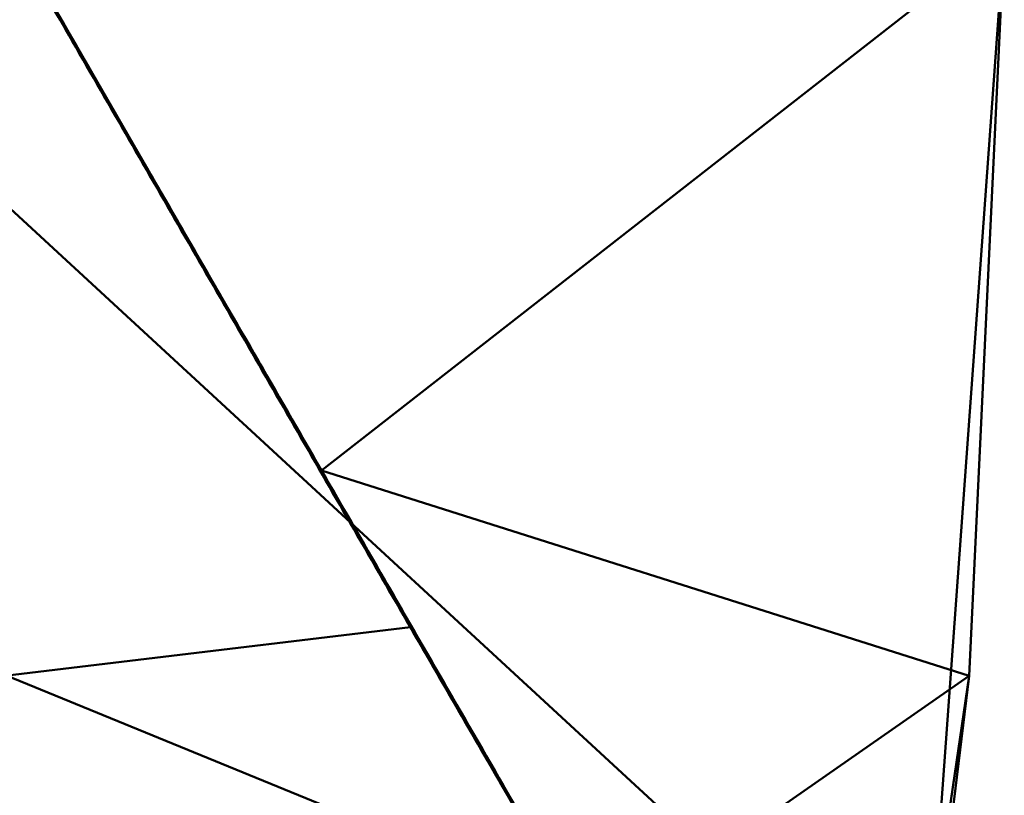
# Model space of a CAD drawing. Header units: millimetres. Extents: x -838 to 610, y -758 to 727.
# Tile 22 of 256: x 441 to 459, y -637 to -623. Entities that reach past the tile are written whole.
import ezdxf

# ---------------------------------------------------------------- set-up
doc = ezdxf.new("R2010")
doc.units = ezdxf.units.MM
doc.layers.add('E-LITE-EQPM', color=33, linetype='Continuous', lineweight=50)

# ---------------------------------------------------------------- blocks, each defined once
blk = doc.blocks.new('33463_33464_33504_33505_LANTAU - LANTAU-457519-_3D_')
at = {"layer": 'E-LITE-EQPM'}
mesh = blk.add_polyface(dxfattribs=at)
corners = [(455.065, -606.472, 308.245), (439.348, -579.572, 308.245), (423.351, -552.837, 308.245), (386.717, -571.757, 309.193), (350.093, -590.669, 310.578), (366.126, -618.206, 310.454), (382.02, -645.823, 310.355), (418.538, -626.152, 309.074), (432.248, -618.766, 308.763), (412.645, -600.297, 308.916), (393.035, -620.635, 309.652), (386.341, -600.562, 309.572), (403.644, -583.331, 308.926), (358.109, -604.437, 310.516)]
mesh.append_faces([[corners[k] for k in face] for face in [(3, 12, 2), (7, 10, 6)]], dxfattribs={"vtx0": -1, "vtx1": -1})
mesh.append_faces([[corners[k] for k in face] for face in [(9, 10, 7), (9, 8, 1), (12, 11, 9), (11, 3, 13), (5, 10, 11), (3, 11, 12), (11, 10, 9), (12, 9, 1)]], dxfattribs={"vtx0": -1, "vtx1": -1, "vtx2": -1})
mesh.append_faces([[corners[k] for k in face] for face in [(12, 1, 2)]], dxfattribs={"vtx0": -1, "vtx2": -1})
mesh.append_faces([[corners[k] for k in face] for face in [(7, 8, 9), (5, 6, 10), (13, 5, 11)]], dxfattribs={"vtx1": -1, "vtx2": -1})
mesh.append_faces([[corners[k] for k in face] for face in [(8, 0, 1), (3, 4, 13)]], dxfattribs={"vtx2": -1})
mesh = blk.add_polyface(dxfattribs=at)
corners = [(448.541, -595.228, 298.775), (451.809, -600.847, 298.766), (455.065, -606.472, 298.759), (458.055, -613.68, 298.778), (459.084, -621.414, 298.853), (458.433, -635.153, 299.049), (456.435, -648.761, 299.276), (451.408, -640.045, 299.288), (446.38, -631.33, 299.3), (441.35, -622.616, 299.311), (436.318, -613.903, 299.323), (431.285, -605.191, 299.335), (439.979, -603.119, 299.091)]
mesh.append_faces([[corners[k] for k in face] for face in [(12, 10, 11)]], dxfattribs={"vtx0": -1})
mesh.append_faces([[corners[k] for k in face] for face in [(2, 12, 1), (4, 9, 3)]], dxfattribs={"vtx0": -1, "vtx1": -1})
mesh.append_faces([[corners[k] for k in face] for face in [(2, 10, 12)]], dxfattribs={"vtx0": -1, "vtx1": -1, "vtx2": -1})
mesh.append_faces([[corners[k] for k in face] for face in [(2, 9, 10), (5, 7, 8)]], dxfattribs={"vtx0": -1, "vtx2": -1})
mesh.append_faces([[corners[k] for k in face] for face in [(0, 1, 12)]], dxfattribs={"vtx1": -1})
mesh.append_faces([[corners[k] for k in face] for face in [(2, 3, 9), (8, 9, 4), (4, 5, 8)]], dxfattribs={"vtx1": -1, "vtx2": -1})
mesh.append_faces([[corners[k] for k in face] for face in [(5, 6, 7)]], dxfattribs={"vtx2": -1})
mesh = blk.add_polyface(dxfattribs=at)
corners = [(456.434, -648.762, 299.237), (451.445, -667.236, 299.494), (443.973, -684.865, 299.832), (434.159, -701.305, 300.27), (422.19, -716.247, 300.825), (399.565, -676.408, 301.151), (376.514, -636.813, 301.441), (403.816, -621.05, 300.268), (431.126, -605.282, 299.362), (439.652, -619.723, 299.329), (448.034, -634.248, 299.287), (426.518, -636.827, 299.824), (420.986, -674.727, 300.391), (401.978, -648.766, 300.714), (417.471, -613.166, 299.815), (388.039, -656.61, 301.296)]
mesh.append_faces([[corners[k] for k in face] for face in [(5, 3, 4)]], dxfattribs={"vtx0": -1})
mesh.append_faces([[corners[k] for k in face] for face in [(0, 11, 10), (6, 13, 15)]], dxfattribs={"vtx0": -1, "vtx1": -1})
mesh.append_faces([[corners[k] for k in face] for face in [(14, 9, 11), (13, 12, 5), (13, 11, 12), (5, 12, 3), (11, 13, 7), (1, 12, 11)]], dxfattribs={"vtx0": -1, "vtx1": -1, "vtx2": -1})
mesh.append_faces([[corners[k] for k in face] for face in [(11, 9, 10), (12, 1, 2), (12, 2, 3), (11, 7, 14), (13, 5, 15), (11, 0, 1)]], dxfattribs={"vtx0": -1, "vtx2": -1})
mesh.append_faces([[corners[k] for k in face] for face in [(6, 7, 13)]], dxfattribs={"vtx1": -1, "vtx2": -1})
mesh.append_faces([[corners[k] for k in face] for face in [(14, 8, 9)]], dxfattribs={"vtx2": -1})
mesh = blk.add_polyface(dxfattribs=at)
corners = [(422.352, -716.071, 310.244), (435.206, -699.775, 309.627), (445.506, -681.747, 309.141), (453.02, -662.388, 308.771), (457.58, -642.128, 308.499), (459.084, -621.415, 308.305), (458.054, -613.676, 308.26), (455.065, -606.472, 308.245), (418.538, -626.152, 309.074), (382.02, -645.823, 310.355), (402.161, -680.962, 310.275), (432.247, -618.766, 308.763), (424.539, -663.61, 309.393), (392.091, -663.392, 310.315)]
mesh.append_faces([[corners[k] for k in face] for face in [(6, 11, 5), (4, 12, 3)]], dxfattribs={"vtx0": -1, "vtx1": -1})
mesh.append_faces([[corners[k] for k in face] for face in [(10, 1, 12), (13, 12, 8), (8, 12, 4)]], dxfattribs={"vtx0": -1, "vtx1": -1, "vtx2": -1})
mesh.append_faces([[corners[k] for k in face] for face in [(12, 2, 3), (12, 1, 2), (11, 4, 5)]], dxfattribs={"vtx0": -1, "vtx2": -1})
mesh.append_faces([[corners[k] for k in face] for face in [(0, 1, 10)]], dxfattribs={"vtx1": -1})
mesh.append_faces([[corners[k] for k in face] for face in [(11, 8, 4), (13, 10, 12)]], dxfattribs={"vtx1": -1, "vtx2": -1})
mesh.append_faces([[corners[k] for k in face] for face in [(8, 9, 13), (6, 7, 11)]], dxfattribs={"vtx2": -1})
mesh = blk.add_polyface(dxfattribs=at)
corners = [(459.084, -621.415, 308.305), (457.58, -642.128, 308.499), (453.02, -662.388, 308.771), (445.506, -681.747, 309.141), (435.206, -699.775, 309.627), (422.352, -716.071, 310.244), (408.569, -729.18, 311.716), (393.316, -740.18, 314.933), (377.071, -748.875, 319.881), (360.307, -755.207, 326.422), (356.45, -756.327, 328.07), (352.558, -757.336, 329.708), (352.558, -757.336, 319.536), (355.457, -756.596, 318.332), (358.337, -755.794, 317.123), (358.453, -755.76, 317.074), (358.569, -755.726, 317.026), (375.789, -749.448, 310.472), (392.461, -740.71, 305.522), (408.092, -729.573, 302.299), (422.19, -716.247, 300.825), (434.159, -701.305, 300.27), (443.973, -684.865, 299.832), (451.445, -667.236, 299.494), (456.434, -648.762, 299.276), (458.433, -635.153, 299.049), (459.084, -621.414, 298.856), (459.084, -621.415, 300.746), (459.084, -621.415, 302.636), (459.084, -621.415, 304.526), (459.084, -621.415, 306.415), (352.558, -757.336, 325.627)]
mesh.append_faces([[corners[k] for k in face] for face in [(17, 8, 16), (6, 19, 5), (7, 18, 6), (8, 17, 7), (14, 9, 13), (22, 4, 21), (24, 2, 23), (3, 23, 2), (5, 21, 4), (4, 22, 3), (21, 5, 20)]], dxfattribs={"vtx0": -1, "vtx1": -1})
mesh.append_faces([[corners[k] for k in face] for face in [(30, 1, 25)]], dxfattribs={"vtx0": -1, "vtx1": -1, "vtx2": -1})
mesh.append_faces([[corners[k] for k in face] for face in [(7, 17, 18), (6, 18, 19), (31, 9, 10), (9, 15, 16), (16, 8, 9), (3, 22, 23)]], dxfattribs={"vtx0": -1, "vtx2": -1})
mesh.append_faces([[corners[k] for k in face] for face in [(25, 28, 29, 30)]], dxfattribs={"vtx0": -1, "vtx3": -1})
mesh.append_faces([[corners[k] for k in face] for face in [(0, 1, 30)]], dxfattribs={"vtx1": -1})
mesh.append_faces([[corners[k] for k in face] for face in [(19, 20, 5), (31, 12, 9), (12, 13, 9), (14, 15, 9), (24, 25, 1), (1, 2, 24)]], dxfattribs={"vtx1": -1, "vtx2": -1})
mesh.append_faces([[corners[k] for k in face] for face in [(10, 11, 31)]], dxfattribs={"vtx2": -1})
mesh.append_faces([[corners[k] for k in face] for face in [(25, 26, 27, 28)]], dxfattribs={"vtx3": -1})
mesh = blk.add_polyface(dxfattribs=at)
corners = [(441.346, -622.619, 299.321), (441.354, -622.673, 299.321), (441.289, -622.56, 299.321), (441.267, -622.483, 299.321), (441.518, -622.957, 299.32), (441.582, -623.027, 299.32), (441.551, -623.014, 299.32), (441.42, -622.787, 299.32), (441.503, -622.891, 299.32), (441.485, -622.9, 299.32), (441.747, -623.354, 299.319), (441.818, -623.435, 299.319), (441.813, -623.468, 299.318), (442.337, -624.376, 299.316), (442.271, -624.262, 299.316), (442.29, -624.252, 299.316), (441.878, -623.581, 299.318), (441.897, -623.572, 299.318), (441.944, -623.695, 299.318), (441.425, -622.755, 299.321), (441.223, -622.447, 299.321), (441.189, -622.346, 299.322), (441.739, -623.299, 299.319), (441.682, -623.241, 299.319), (441.661, -623.163, 299.32), (441.158, -622.333, 299.322), (441.11, -622.21, 299.322), (442.14, -624.035, 299.317), (442.132, -623.98, 299.317), (442.211, -624.116, 299.317), (441.975, -623.708, 299.318), (442.054, -623.844, 299.318), (442.075, -623.922, 299.317), (442.402, -624.489, 299.315), (442.408, -624.456, 299.316), (442.447, -624.524, 299.316), (442.009, -623.808, 299.317), (442.25, -624.184, 299.317), (441.621, -623.095, 299.32), (441.616, -623.127, 299.319), (442.206, -624.149, 299.316), (442.368, -624.388, 299.316), (442.468, -624.602, 299.315)]
mesh.append_faces([[corners[k] for k in face] for face in [(4, 5, 6), (7, 8, 9), (10, 11, 12), (16, 17, 18), (8, 7, 19), (17, 12, 11), (12, 17, 16), (15, 14, 37), (6, 38, 39), (5, 4, 8), (27, 29, 40), (13, 34, 33), (20, 3, 2), (39, 24, 23), (36, 31, 32), (33, 35, 42), (38, 6, 5)]], dxfattribs={"vtx0": -1, "vtx1": -1})
mesh.append_faces([[corners[k] for k in face] for face in [(0, 1, 2), (8, 4, 9), (19, 7, 1), (20, 21, 3), (10, 22, 11), (1, 0, 19), (23, 24, 22), (22, 10, 23), (25, 26, 21), (21, 20, 25), (27, 28, 29), (28, 27, 32), (33, 34, 35), (36, 30, 31), (40, 29, 37), (13, 15, 41), (30, 36, 18)]], dxfattribs={"vtx0": -1, "vtx2": -1})
mesh.append_faces([[corners[k] for k in face] for face in [(3, 0, 2), (13, 14, 15), (17, 30, 18), (31, 28, 32), (14, 40, 37), (41, 34, 13), (38, 24, 39)]], dxfattribs={"vtx1": -1, "vtx2": -1})
mesh = blk.add_polyface(dxfattribs=at)
corners = [(442.861, -625.283, 299.313), (442.84, -625.205, 299.314), (442.919, -625.341, 299.313), (443.384, -626.191, 299.31), (443.427, -626.244, 299.311), (443.45, -626.305, 299.31), (442.533, -624.716, 299.315), (442.526, -624.66, 299.315), (442.604, -624.797, 299.315), (442.683, -624.933, 299.314), (442.599, -624.829, 299.314), (442.762, -625.069, 299.314), (442.73, -625.056, 299.314), (443.076, -625.613, 299.312), (443.122, -625.737, 299.312), (443.057, -625.624, 299.312), (442.926, -625.397, 299.313), (442.468, -624.602, 299.315), (442.447, -624.524, 299.316), (442.664, -624.943, 299.314), (443.155, -625.749, 299.312), (443.188, -625.851, 299.311), (443.25, -625.935, 299.312), (443.253, -625.964, 299.311), (442.991, -625.51, 299.312), (443.391, -626.158, 299.311), (443.47, -626.294, 299.31), (442.795, -625.17, 299.313), (442.998, -625.477, 299.313), (443.293, -626.015, 299.312), (443.352, -626.09, 299.311), (443.36, -626.129, 299.312), (443.194, -625.817, 299.312), (443.204, -625.856, 299.312), (443.234, -625.885, 299.312), (443.493, -626.357, 299.311), (443.515, -626.418, 299.31), (443.312, -626.022, 299.311), (443.319, -626.078, 299.311)]
mesh.append_faces([[corners[k] for k in face] for face in [(3, 4, 5), (9, 10, 8), (21, 22, 23), (13, 24, 28), (27, 1, 0), (10, 9, 19), (14, 33, 21)]], dxfattribs={"vtx0": -1, "vtx1": -1})
mesh.append_faces([[corners[k] for k in face] for face in [(22, 29, 23), (33, 22, 21), (5, 4, 35), (4, 31, 25), (4, 3, 31), (35, 4, 26), (33, 14, 20), (33, 34, 22), (29, 22, 37), (31, 38, 29), (30, 31, 29)]], dxfattribs={"vtx0": -1, "vtx1": -1, "vtx2": -1})
mesh.append_faces([[corners[k] for k in face] for face in [(0, 1, 2), (6, 7, 8), (13, 14, 15), (2, 16, 0), (17, 18, 7), (7, 6, 17), (14, 13, 20), (13, 15, 24), (11, 27, 12), (16, 2, 28), (33, 32, 34), (27, 11, 1), (35, 36, 5), (29, 37, 30)]], dxfattribs={"vtx0": -1, "vtx2": -1})
mesh.append_faces([[corners[k] for k in face] for face in [(9, 11, 12), (12, 19, 9), (25, 26, 4), (24, 16, 28), (30, 25, 31), (20, 32, 33), (10, 6, 8), (34, 37, 22), (38, 23, 29), (3, 38, 31)]], dxfattribs={"vtx1": -1, "vtx2": -1})
mesh = blk.add_polyface(dxfattribs=at)
corners = [(443.82, -626.925, 299.309), (443.777, -626.872, 299.308), (443.776, -626.849, 299.31), (444.101, -627.411, 299.308), (444.029, -627.286, 299.308), (444.059, -627.315, 299.307), (443.556, -626.47, 299.311), (443.515, -626.418, 299.31), (443.493, -626.357, 299.311), (443.843, -626.985, 299.308), (443.886, -627.038, 299.309), (443.908, -627.099, 299.308), (443.715, -626.741, 299.31), (443.712, -626.758, 299.309), (443.47, -626.294, 299.31), (443.548, -626.43, 299.31), (443.601, -626.545, 299.31), (443.646, -626.645, 299.309), (443.581, -626.532, 299.309), (443.863, -626.974, 299.308), (443.784, -626.838, 299.309), (443.931, -627.116, 299.309), (443.981, -627.2, 299.308), (444.02, -627.247, 299.308), (443.941, -627.11, 299.308), (443.974, -627.212, 299.307), (443.745, -626.77, 299.309), (443.706, -626.702, 299.309), (443.668, -626.658, 299.31), (443.627, -626.566, 299.31), (444.099, -627.383, 299.307), (444.039, -627.326, 299.307), (443.588, -626.498, 299.31)]
mesh.append_faces([[corners[k] for k in face] for face in [(9, 10, 11), (19, 0, 20), (5, 4, 23)]], dxfattribs={"vtx0": -1, "vtx1": -1})
mesh.append_faces([[corners[k] for k in face] for face in [(0, 1, 2), (3, 4, 5), (6, 7, 8), (12, 2, 13), (9, 0, 10), (21, 11, 10), (22, 23, 4), (20, 0, 2), (21, 10, 24), (10, 0, 19), (2, 12, 26), (16, 18, 6), (28, 12, 13), (12, 28, 27), (4, 3, 31), (22, 4, 25), (25, 21, 22), (24, 22, 21), (6, 8, 15), (28, 17, 16), (32, 16, 6), (28, 16, 29)]], dxfattribs={"vtx0": -1, "vtx1": -1, "vtx2": -1})
mesh.append_faces([[corners[k] for k in face] for face in [(16, 17, 18), (0, 9, 1), (22, 24, 23), (2, 26, 20), (3, 5, 30), (16, 32, 29)]], dxfattribs={"vtx0": -1, "vtx2": -1})
mesh.append_faces([[corners[k] for k in face] for face in [(14, 15, 8), (19, 24, 10), (25, 11, 21), (1, 13, 2), (27, 26, 12), (13, 17, 28), (29, 27, 28), (31, 25, 4), (15, 32, 6), (18, 7, 6)]], dxfattribs={"vtx1": -1, "vtx2": -1})
mesh = blk.add_polyface(dxfattribs=at)
corners = [(444.492, -628.063, 299.305), (444.492, -628.087, 299.306), (444.453, -627.995, 299.305), (444.649, -628.335, 299.304), (444.584, -628.239, 299.305), (444.571, -628.199, 299.305), (444.541, -628.173, 299.306), (444.563, -628.234, 299.304), (444.673, -628.4, 299.305), (444.621, -628.311, 299.305), (444.629, -628.347, 299.304), (444.147, -627.492, 299.308), (444.191, -627.562, 299.307), (444.17, -627.553, 299.306), (444.301, -627.78, 299.306), (444.279, -627.719, 299.307), (444.324, -627.798, 299.307), (444.236, -627.666, 299.306), (444.231, -627.635, 299.307), (444.101, -627.411, 299.308), (444.099, -627.383, 299.307), (444.177, -627.519, 299.307), (444.728, -628.472, 299.304), (444.498, -628.12, 299.305), (444.371, -627.875, 299.306), (444.413, -627.927, 299.306), (444.422, -627.966, 299.306), (444.432, -628.007, 299.305), (444.367, -627.893, 299.305), (444.256, -627.655, 299.306), (444.335, -627.791, 299.306), (444.105, -627.439, 299.307), (444.039, -627.326, 299.307)]
mesh.append_faces([[corners[k] for k in face] for face in [(0, 1, 2), (3, 4, 5), (2, 26, 25), (31, 11, 13), (29, 12, 21)]], dxfattribs={"vtx0": -1, "vtx1": -1})
mesh.append_faces([[corners[k] for k in face] for face in [(6, 4, 7), (6, 1, 0), (3, 8, 9), (10, 9, 8), (11, 12, 13), (14, 15, 16), (17, 18, 15), (3, 9, 4), (6, 23, 1), (4, 6, 5), (24, 25, 26), (26, 2, 1), (26, 1, 27), (24, 26, 28), (18, 29, 15), (16, 30, 24), (29, 18, 12), (19, 21, 11), (11, 31, 19), (12, 11, 21), (13, 12, 18), (30, 16, 15), (28, 16, 24), (7, 4, 9)]], dxfattribs={"vtx0": -1, "vtx1": -1, "vtx2": -1})
mesh.append_faces([[corners[k] for k in face] for face in [(19, 20, 21), (9, 10, 7), (1, 23, 27), (18, 17, 13)]], dxfattribs={"vtx0": -1, "vtx2": -1})
mesh.append_faces([[corners[k] for k in face] for face in [(3, 22, 8), (0, 5, 6), (7, 23, 6), (27, 28, 26), (30, 25, 24), (28, 14, 16), (29, 30, 15), (14, 17, 15), (31, 32, 19)]], dxfattribs={"vtx1": -1, "vtx2": -1})
mesh = blk.add_polyface(dxfattribs=at)
corners = [(445, -628.967, 299.303), (444.964, -628.88, 299.303), (445.043, -629.016, 299.302), (444.956, -628.914, 299.302), (445.022, -629.028, 299.302), (445.121, -629.152, 299.302), (445.066, -629.08, 299.303), (445.2, -629.288, 299.302), (445.185, -629.287, 299.302), (445.131, -629.194, 299.303), (445.248, -629.396, 299.302), (445.239, -629.356, 299.301), (445.279, -629.424, 299.301), (444.789, -628.601, 299.304), (444.807, -628.608, 299.304), (444.846, -628.676, 299.303), (444.629, -628.347, 299.304), (444.673, -628.4, 299.305), (444.694, -628.46, 299.304), (444.76, -628.574, 299.303), (444.737, -628.513, 299.305), (444.728, -628.472, 299.304), (444.855, -628.715, 299.304), (444.891, -628.801, 299.303), (444.825, -628.687, 299.303), (444.885, -628.744, 299.303), (444.913, -628.813, 299.304), (444.954, -628.889, 299.303), (445.153, -629.255, 299.301), (445.087, -629.141, 299.302), (445.218, -629.368, 299.301), (445.284, -629.482, 299.301), (445.309, -629.497, 299.302)]
mesh.append_faces([[corners[k] for k in face] for face in [(3, 0, 4), (16, 17, 18), (14, 20, 21), (23, 27, 3)]], dxfattribs={"vtx0": -1, "vtx1": -1})
mesh.append_faces([[corners[k] for k in face] for face in [(7, 8, 9), (13, 19, 20), (20, 14, 13), (20, 17, 21), (17, 20, 18), (22, 25, 26), (23, 22, 26), (15, 22, 13), (13, 22, 24), (4, 0, 6), (1, 0, 27), (23, 26, 27), (9, 6, 5), (0, 3, 27), (6, 0, 2), (6, 9, 29), (9, 8, 28), (11, 10, 8), (8, 10, 30), (12, 32, 10), (31, 10, 32), (1, 27, 26)]], dxfattribs={"vtx0": -1, "vtx1": -1, "vtx2": -1})
mesh.append_faces([[corners[k] for k in face] for face in [(0, 1, 2), (10, 11, 12), (13, 14, 15), (20, 19, 18), (22, 23, 24), (9, 28, 29), (6, 29, 4), (9, 5, 7), (8, 7, 11), (10, 31, 30)]], dxfattribs={"vtx0": -1, "vtx2": -1})
mesh.append_faces([[corners[k] for k in face] for face in [(2, 5, 6), (15, 25, 22), (24, 19, 13), (25, 1, 26), (30, 28, 8)]], dxfattribs={"vtx1": -1, "vtx2": -1})
mesh = blk.add_polyface(dxfattribs=at)
corners = [(445.589, -629.988, 299.3), (445.545, -629.936, 299.299), (445.531, -629.885, 299.3), (445.908, -630.513, 299.298), (445.858, -630.45, 299.299), (445.829, -630.377, 299.298), (445.676, -630.163, 299.299), (445.611, -630.049, 299.299), (445.664, -630.116, 299.3), (445.921, -630.562, 299.298), (445.986, -630.649, 299.298), (445.347, -629.571, 299.301), (445.284, -629.482, 299.301), (445.309, -629.497, 299.302), (445.357, -629.56, 299.301), (445.394, -629.648, 299.301), (445.279, -629.424, 299.301), (445.721, -630.215, 299.299), (445.799, -630.35, 299.299), (445.742, -630.276, 299.298), (445.982, -630.669, 299.298), (446.004, -630.73, 299.297), (445.938, -630.616, 299.297), (445.807, -630.39, 299.298), (445.873, -630.503, 299.298), (445.75, -630.241, 299.299), (445.672, -630.105, 299.299), (445.471, -629.781, 299.301), (445.48, -629.822, 299.3), (445.593, -629.969, 299.3), (445.414, -629.709, 299.3), (445.515, -629.833, 299.3), (445.436, -629.697, 299.3), (445.349, -629.595, 299.3)]
mesh.append_faces([[corners[k] for k in face] for face in [(3, 4, 5), (14, 13, 16), (23, 4, 24), (1, 0, 7), (30, 27, 28), (29, 2, 31), (33, 15, 30), (12, 11, 33)]], dxfattribs={"vtx0": -1, "vtx1": -1})
mesh.append_faces([[corners[k] for k in face] for face in [(0, 1, 2), (11, 12, 13), (11, 14, 15), (8, 17, 6), (17, 18, 19), (20, 9, 10), (20, 22, 9), (23, 18, 4), (18, 5, 4), (9, 4, 3), (9, 24, 4), (17, 8, 26), (18, 17, 25), (0, 26, 8), (8, 7, 0), (27, 2, 28), (0, 2, 29), (31, 2, 27), (30, 15, 27), (15, 33, 11), (27, 15, 32), (14, 11, 13)]], dxfattribs={"vtx0": -1, "vtx1": -1, "vtx2": -1})
mesh.append_faces([[corners[k] for k in face] for face in [(9, 3, 10), (20, 21, 22), (9, 22, 24), (18, 23, 19), (0, 29, 26), (2, 1, 28), (15, 14, 32)]], dxfattribs={"vtx0": -1, "vtx2": -1})
mesh.append_faces([[corners[k] for k in face] for face in [(6, 7, 8), (19, 6, 17), (25, 5, 18), (26, 25, 17), (32, 31, 27)]], dxfattribs={"vtx1": -1, "vtx2": -1})
mesh = blk.add_polyface(dxfattribs=at)
corners = [(446.38, -631.33, 299.296), (446.376, -631.35, 299.296), (446.312, -631.239, 299.296), (446.054, -630.793, 299.298), (446.065, -630.785, 299.297), (446.114, -630.896, 299.297), (446.331, -631.297, 299.295), (446.444, -631.468, 299.295), (446.506, -631.577, 299.295), (446.462, -631.524, 299.295), (446.638, -631.804, 299.294), (446.702, -631.914, 299.294), (446.659, -631.865, 299.294), (446.498, -631.534, 299.295), (446.004, -630.73, 299.297), (445.982, -630.669, 299.298), (446.2, -631.07, 299.296), (446.18, -631.009, 299.297), (446.246, -631.123, 299.297), (446.222, -631.058, 299.296), (446.569, -631.682, 299.295), (446.528, -631.638, 299.294), (446.458, -631.466, 299.295), (446.615, -631.738, 299.294), (446.593, -631.751, 299.294), (446.694, -631.875, 299.294), (446.537, -631.602, 299.295), (446.397, -631.411, 299.295), (446.301, -631.194, 299.296), (446.135, -630.957, 299.296), (446.266, -631.184, 299.296), (446.144, -630.922, 299.297), (446.069, -630.843, 299.297), (445.986, -630.649, 299.298)]
mesh.append_faces([[corners[k] for k in face] for face in [(13, 7, 22), (25, 10, 23), (0, 2, 28), (16, 18, 30), (28, 18, 19)]], dxfattribs={"vtx0": -1, "vtx1": -1})
mesh.append_faces([[corners[k] for k in face] for face in [(0, 1, 2), (3, 4, 5), (2, 1, 6), (7, 8, 9), (10, 11, 12), (7, 13, 8), (14, 15, 3), (16, 17, 18), (19, 18, 17), (20, 21, 8), (20, 23, 10), (20, 10, 24), (26, 20, 8), (1, 22, 7), (1, 7, 27), (18, 28, 2), (29, 5, 17), (2, 30, 18), (5, 32, 3), (17, 5, 31), (15, 4, 3)]], dxfattribs={"vtx0": -1, "vtx1": -1, "vtx2": -1})
mesh.append_faces([[corners[k] for k in face] for face in [(10, 12, 24), (20, 24, 21), (8, 21, 9), (1, 27, 6), (7, 9, 27), (1, 0, 22), (2, 6, 30), (17, 16, 29), (3, 32, 14), (15, 33, 4)]], dxfattribs={"vtx0": -1, "vtx2": -1})
mesh.append_faces([[corners[k] for k in face] for face in [(26, 23, 20), (4, 31, 5), (29, 32, 5), (31, 19, 17), (13, 26, 8)]], dxfattribs={"vtx1": -1, "vtx2": -1})
mesh = blk.add_polyface(dxfattribs=at)
corners = [(447.092, -632.59, 299.292), (447.162, -632.712, 299.291), (447.117, -632.659, 299.291), (446.769, -632.031, 299.294), (446.829, -632.136, 299.293), (446.79, -632.092, 299.293), (446.702, -631.914, 299.294), (446.694, -631.875, 299.294), (446.773, -632.011, 299.293), (447.244, -632.828, 299.291), (447.323, -632.964, 299.29), (447.299, -632.949, 299.291), (447.248, -632.886, 299.291), (447.228, -632.825, 299.291), (447.087, -632.555, 299.292), (447.03, -632.485, 299.292), (447.008, -632.419, 299.292), (446.958, -632.357, 299.293), (446.93, -632.283, 299.293), (446.855, -632.205, 299.293), (446.891, -632.24, 299.293), (447.166, -632.691, 299.291), (447.183, -632.772, 299.291), (447.341, -633.009, 299.29), (447.357, -633.053, 299.29), (447.384, -633.085, 299.29), (447.314, -632.999, 299.29), (447.052, -632.545, 299.292), (446.921, -632.319, 299.292), (446.986, -632.432, 299.292), (446.851, -632.147, 299.293), (446.724, -631.978, 299.293), (446.659, -631.865, 299.294), (446.638, -631.804, 299.294), (447.401, -633.1, 299.29)]
mesh.append_faces([[corners[k] for k in face] for face in [(14, 15, 16), (5, 4, 19), (21, 0, 14), (30, 3, 8)]], dxfattribs={"vtx0": -1, "vtx1": -1})
mesh.append_faces([[corners[k] for k in face] for face in [(0, 1, 2), (3, 4, 5), (12, 13, 11), (11, 13, 9), (20, 18, 17), (1, 0, 21), (13, 22, 1), (11, 23, 24), (24, 23, 25), (24, 26, 11), (21, 13, 1), (15, 14, 0), (27, 15, 0), (28, 20, 17), (29, 17, 15), (16, 15, 17), (11, 10, 23), (8, 3, 6), (3, 31, 6), (30, 20, 4), (6, 33, 7), (30, 4, 3), (19, 4, 20)]], dxfattribs={"vtx0": -1, "vtx1": -1, "vtx2": -1})
mesh.append_faces([[corners[k] for k in face] for face in [(6, 7, 8), (17, 18, 16), (13, 12, 22), (0, 2, 27), (20, 28, 19), (15, 27, 29), (6, 31, 32), (17, 29, 28)]], dxfattribs={"vtx0": -1, "vtx2": -1})
mesh.append_faces([[corners[k] for k in face] for face in [(9, 10, 11), (21, 9, 13), (22, 2, 1), (26, 12, 11), (30, 18, 20), (5, 31, 3), (10, 34, 23)]], dxfattribs={"vtx1": -1, "vtx2": -1})
mesh = blk.add_polyface(dxfattribs=at)
corners = [(447.621, -633.506, 299.289), (447.641, -633.567, 299.289), (447.576, -633.453, 299.289), (447.696, -633.636, 299.289), (447.503, -633.299, 299.29), (447.445, -633.226, 299.29), (447.43, -633.173, 299.29), (447.48, -633.236, 299.289), (447.401, -633.1, 299.29), (447.357, -633.053, 299.29), (447.379, -633.113, 299.29), (447.314, -632.999, 299.29), (447.598, -633.44, 299.289), (447.637, -633.508, 299.289), (447.552, -633.393, 299.289), (447.51, -633.34, 299.289), (447.546, -633.366, 299.289), (447.716, -633.645, 299.288), (447.772, -633.794, 299.288), (447.707, -633.68, 299.288), (447.749, -633.734, 299.288), (447.558, -633.372, 299.289), (447.741, -633.701, 299.288), (447.871, -633.94, 299.288), (447.838, -633.907, 299.288), (447.81, -633.837, 299.288), (447.841, -633.876, 299.288), (447.873, -633.917, 299.287), (447.796, -633.798, 299.288), (447.794, -633.781, 299.288), (447.384, -633.085, 299.29), (447.341, -633.009, 299.29)]
mesh.append_faces([[corners[k] for k in face] for face in [(7, 6, 8), (5, 4, 15)]], dxfattribs={"vtx0": -1, "vtx1": -1})
mesh.append_faces([[corners[k] for k in face] for face in [(1, 0, 3), (4, 5, 6), (6, 7, 4), (0, 13, 3), (16, 0, 14), (4, 14, 15), (3, 22, 20), (20, 19, 3), (23, 24, 25), (26, 23, 25), (25, 18, 20), (6, 10, 9), (16, 14, 4), (0, 2, 14), (22, 3, 17), (27, 23, 26), (20, 22, 28), (28, 29, 26), (28, 26, 25), (20, 28, 25), (22, 29, 28), (30, 31, 8), (8, 6, 30), (6, 9, 30), (7, 16, 4), (16, 12, 0)]], dxfattribs={"vtx0": -1, "vtx1": -1, "vtx2": -1})
mesh.append_faces([[corners[k] for k in face] for face in [(0, 1, 2), (9, 10, 11), (0, 12, 13), (14, 2, 15), (16, 21, 12)]], dxfattribs={"vtx0": -1, "vtx2": -1})
mesh.append_faces([[corners[k] for k in face] for face in [(13, 17, 3), (18, 19, 20), (7, 21, 16), (19, 1, 3), (17, 29, 22), (24, 18, 25), (5, 10, 6), (29, 27, 26)]], dxfattribs={"vtx1": -1, "vtx2": -1})
mesh = blk.add_polyface(dxfattribs=at)
corners = [(448.255, -634.594, 299.285), (448.266, -634.598, 299.285), (448.296, -634.67, 299.285), (448.213, -634.557, 299.286), (448.252, -634.607, 299.285), (448.273, -634.66, 299.285), (448.034, -634.248, 299.287), (447.969, -634.134, 299.287), (448.01, -634.188, 299.287), (447.948, -634.073, 299.287), (447.871, -633.94, 299.288), (447.951, -634.053, 299.287), (448.061, -634.266, 299.286), (448.109, -634.325, 299.286), (448.138, -634.398, 299.286), (448.423, -634.87, 299.284), (448.452, -634.943, 299.284), (448.379, -634.815, 299.285), (448.341, -634.742, 299.285), (448.328, -634.736, 299.285), (448.392, -634.867, 299.285), (448.344, -634.734, 299.285), (448.187, -634.462, 299.285), (448.212, -634.528, 299.286), (448.153, -634.454, 299.286), (448.094, -634.351, 299.286), (447.903, -634.021, 299.287), (448.019, -634.186, 299.287), (447.873, -633.917, 299.287), (448.03, -634.189, 299.286), (447.838, -633.907, 299.288), (448.333, -634.763, 299.285)]
mesh.append_faces([[corners[k] for k in face] for face in [(3, 4, 5), (21, 2, 1), (22, 14, 13), (1, 0, 22), (11, 10, 28), (30, 10, 26), (6, 12, 25), (15, 18, 21), (5, 19, 31)]], dxfattribs={"vtx0": -1, "vtx1": -1})
mesh.append_faces([[corners[k] for k in face] for face in [(0, 1, 2), (9, 10, 11), (12, 13, 14), (15, 16, 17), (2, 18, 19), (16, 20, 17), (19, 5, 2), (18, 2, 21), (15, 17, 18), (14, 22, 23), (5, 4, 2), (23, 24, 14), (25, 12, 14), (12, 8, 27), (10, 9, 26), (8, 12, 6), (7, 9, 8), (12, 27, 29), (8, 9, 27), (11, 27, 9), (19, 17, 31), (17, 19, 18), (4, 3, 23), (22, 0, 23), (0, 2, 4), (23, 0, 4)]], dxfattribs={"vtx0": -1, "vtx1": -1, "vtx2": -1})
mesh.append_faces([[corners[k] for k in face] for face in [(14, 24, 25), (9, 7, 26), (27, 11, 29), (17, 20, 31), (23, 3, 24)]], dxfattribs={"vtx0": -1, "vtx2": -1})
mesh.append_faces([[corners[k] for k in face] for face in [(6, 7, 8), (29, 13, 12)]], dxfattribs={"vtx1": -1, "vtx2": -1})
mesh = blk.add_polyface(dxfattribs=at)
corners = [(448.532, -635.078, 299.284), (448.606, -635.207, 299.283), (448.571, -635.176, 299.283), (448.81, -635.589, 299.282), (448.779, -635.506, 299.282), (448.847, -635.623, 299.282), (448.925, -635.759, 299.282), (448.87, -635.692, 299.282), (448.501, -635.006, 299.284), (448.58, -635.142, 299.283), (448.512, -635.073, 299.284), (448.452, -634.943, 299.284), (448.423, -634.87, 299.284), (448.452, -634.97, 299.284), (448.894, -635.687, 299.281), (448.973, -635.823, 299.281), (448.645, -635.268, 299.283), (448.688, -635.351, 299.283), (448.644, -635.28, 299.283), (448.631, -635.279, 299.283), (448.737, -635.415, 299.282), (448.659, -635.279, 299.283), (448.971, -635.833, 299.281), (448.691, -635.382, 299.283), (448.731, -635.433, 299.283), (448.742, -635.436, 299.283), (448.816, -635.551, 299.282), (448.93, -635.795, 299.281), (448.75, -635.486, 299.282), (448.989, -635.898, 299.281), (448.392, -634.867, 299.285), (449.014, -635.912, 299.281)]
mesh.append_faces([[corners[k] for k in face] for face in [(20, 17, 21), (14, 5, 26), (19, 18, 23), (23, 24, 28), (26, 25, 20)]], dxfattribs={"vtx0": -1, "vtx1": -1})
mesh.append_faces([[corners[k] for k in face] for face in [(0, 1, 2), (3, 4, 5), (6, 7, 5), (9, 1, 0), (10, 11, 0), (0, 11, 8), (16, 17, 18), (22, 6, 15), (17, 23, 18), (24, 25, 4), (4, 26, 5), (27, 6, 22), (6, 5, 14), (24, 4, 28), (26, 4, 25), (18, 2, 1), (16, 18, 1), (24, 23, 17), (9, 16, 1), (17, 16, 21), (25, 17, 20), (17, 25, 24), (15, 31, 22), (22, 31, 29)]], dxfattribs={"vtx0": -1, "vtx1": -1, "vtx2": -1})
mesh.append_faces([[corners[k] for k in face] for face in [(0, 8, 9), (11, 10, 13), (6, 14, 15), (5, 7, 3), (22, 29, 27)]], dxfattribs={"vtx0": -1, "vtx2": -1})
mesh.append_faces([[corners[k] for k in face] for face in [(12, 8, 11), (19, 2, 18), (2, 10, 0), (9, 21, 16), (3, 28, 4), (27, 7, 6), (13, 30, 11)]], dxfattribs={"vtx1": -1, "vtx2": -1})
mesh = blk.add_polyface(dxfattribs=at)
corners = [(449.459, -636.681, 299.278), (449.407, -636.62, 299.279), (449.398, -636.577, 299.279), (449.204, -636.243, 299.28), (449.228, -636.311, 299.28), (449.168, -636.208, 299.28), (449.268, -636.355, 299.28), (449.568, -636.87, 299.278), (449.527, -636.827, 299.278), (449.512, -636.776, 299.278), (449.014, -635.912, 299.281), (449.079, -636.025, 299.281), (449.049, -636.001, 299.281), (449.366, -636.504, 299.279), (449.445, -636.64, 299.278), (449.586, -636.93, 299.277), (449.209, -636.232, 299.28), (449.287, -636.368, 299.279), (449.288, -636.414, 299.279), (449.329, -636.457, 299.279), (449.347, -636.517, 299.279), (449.148, -636.149, 299.28), (449.13, -636.095, 299.28), (449.052, -635.959, 299.281), (449.109, -636.105, 299.28), (448.989, -635.898, 299.281), (448.973, -635.823, 299.281), (449.523, -636.776, 299.278), (449.602, -636.912, 299.277), (449.467, -636.724, 299.278), (449.634, -636.984, 299.277), (449.68, -637.049, 299.277), (449.692, -637.085, 299.277), (449.646, -637.033, 299.277)]
mesh.append_faces([[corners[k] for k in face] for face in [(8, 7, 15), (18, 19, 20), (16, 21, 22), (15, 30, 33), (29, 9, 8), (1, 0, 29)]], dxfattribs={"vtx0": -1, "vtx1": -1})
mesh.append_faces([[corners[k] for k in face] for face in [(0, 1, 2), (4, 3, 6), (7, 8, 9), (10, 11, 12), (19, 18, 6), (19, 2, 20), (13, 2, 19), (2, 14, 0), (3, 5, 21), (17, 19, 6), (6, 3, 16), (22, 21, 11), (3, 21, 16), (21, 24, 11), (23, 11, 10), (7, 9, 27), (0, 9, 29), (7, 28, 30), (32, 30, 31), (15, 7, 30), (32, 33, 30), (27, 9, 0)]], dxfattribs={"vtx0": -1, "vtx1": -1, "vtx2": -1})
mesh.append_faces([[corners[k] for k in face] for face in [(3, 4, 5), (6, 16, 17), (6, 18, 4), (11, 23, 22), (21, 5, 24), (10, 12, 25), (7, 27, 28), (30, 28, 31), (11, 24, 12)]], dxfattribs={"vtx0": -1, "vtx2": -1})
mesh.append_faces([[corners[k] for k in face] for face in [(13, 14, 2), (17, 13, 19), (26, 23, 10), (14, 27, 0), (1, 20, 2)]], dxfattribs={"vtx1": -1, "vtx2": -1})
mesh = blk.add_polyface(dxfattribs=at)
corners = [(449.98, -637.583, 299.275), (449.945, -637.549, 299.275), (449.925, -637.49, 299.276), (449.995, -637.593, 299.275), (450.034, -637.661, 299.275), (449.837, -637.321, 299.276), (449.871, -637.393, 299.276), (449.806, -637.283, 299.276), (449.759, -637.185, 299.276), (449.765, -637.239, 299.276), (449.825, -637.343, 299.276), (449.916, -637.457, 299.276), (450.216, -637.991, 299.274), (450.23, -638.002, 299.274), (450.27, -638.07, 299.274), (450.164, -637.902, 299.274), (450.047, -637.699, 299.275), (450.107, -637.8, 299.275), (450.064, -637.755, 299.275), (449.692, -637.085, 299.277), (449.706, -637.136, 299.277), (449.646, -637.033, 299.277), (449.749, -637.184, 299.277), (449.68, -637.049, 299.277), (449.885, -637.446, 299.276), (450.073, -637.729, 299.275), (450.183, -637.961, 299.274), (450.124, -637.858, 299.274), (450.004, -637.652, 299.275), (450.152, -637.865, 299.274), (450.283, -638.107, 299.274), (450.243, -638.065, 299.274), (450.309, -638.138, 299.273), (450.303, -638.168, 299.273)]
mesh.append_faces([[corners[k] for k in face] for face in [(9, 7, 10), (24, 2, 1), (20, 22, 9), (3, 2, 11), (25, 16, 4), (18, 17, 27), (32, 30, 14)]], dxfattribs={"vtx0": -1, "vtx1": -1})
mesh.append_faces([[corners[k] for k in face] for face in [(0, 1, 2), (5, 6, 7), (15, 13, 12), (16, 17, 18), (7, 9, 22), (7, 22, 8), (19, 22, 20), (2, 24, 6), (3, 0, 2), (7, 6, 10), (19, 8, 22), (6, 11, 2), (17, 16, 25), (4, 16, 0), (0, 16, 28), (15, 17, 29), (17, 15, 27), (30, 31, 12), (26, 15, 12), (14, 30, 12)]], dxfattribs={"vtx0": -1, "vtx1": -1, "vtx2": -1})
mesh.append_faces([[corners[k] for k in face] for face in [(0, 3, 4), (7, 8, 5), (12, 13, 14), (19, 20, 21), (19, 23, 8), (15, 26, 27), (17, 25, 29), (15, 29, 13)]], dxfattribs={"vtx0": -1, "vtx2": -1})
mesh.append_faces([[corners[k] for k in face] for face in [(5, 11, 6), (24, 10, 6), (18, 28, 16), (28, 1, 0), (31, 26, 12), (33, 31, 30)]], dxfattribs={"vtx1": -1, "vtx2": -1})

msp = doc.modelspace()

# ---------------------------------------------------------------- block references
at = {"layer": 'E-LITE-EQPM'}
msp.add_blockref('33463_33464_33504_33505_LANTAU - LANTAU-457519-_3D_', (0, 0), dxfattribs=at)

doc.saveas('drawing.dxf')
